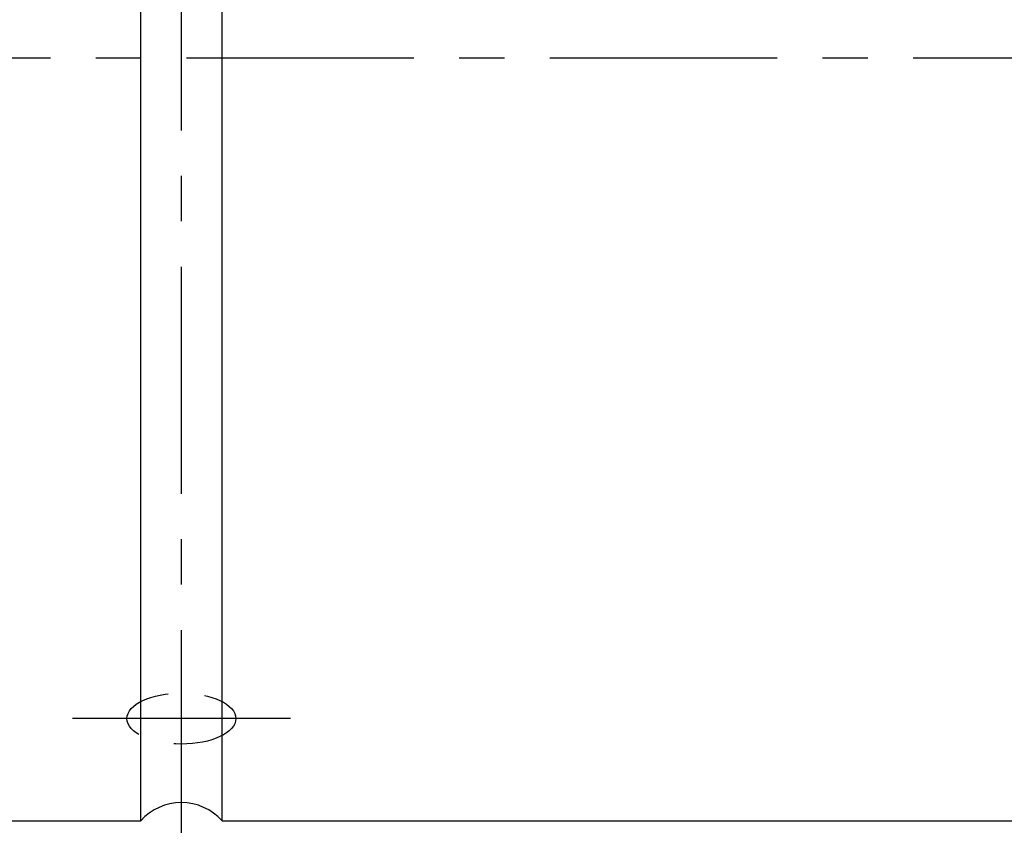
# Model space of a CAD drawing. Header units: millimetres. Extents: x -64 to 395, y -78 to 104.
# Tile 55 of 106: x 232 to 259, y -21 to 1. Entities that reach past the tile are written whole.
import ezdxf

# ---------------------------------------------------------------- set-up
doc = ezdxf.new("R2010")
doc.units = ezdxf.units.MM
doc.linetypes.add('CENTER', pattern=[2, 1.25, -0.25, 0.25, -0.25])
doc.linetypes.add('DASHED', pattern=[0.75, 0.5, -0.25])
for name, color, linetype in [('CL', 1, 'CENTER'), ('HID', 2, 'DASHED'), ('OUT', 3, 'Continuous')]:
    doc.layers.add(name, color=color, linetype=linetype)
doc.styles.add('DIM-7', font='SIMPLEX.shx', dxfattribs={"width": 0.7, "bigfont": 'chineset.shx'})
doc.dimstyles.new('CNS', dxfattribs={"dimtxt": 3.5, "dimasz": 2.5, "dimexe": 1, "dimexo": 1.5, "dimgap": 0.09, "dimtad": 0, "dimdsep": 46, "dimtxsty": 'DIM-7', "dimcen": 0.09, "dimclrd": 1, "dimclre": 1, "dimclrt": 4, "dimadec": 0, "dimazin": 0, "dimtfac": 1, "dimtix": 1, "dimtmove": 2, "dimatfit": 3, "dimfxl": 1, "dimtvp": 0.971429, "dimtolj": 1, "dimarcsym": 0})

# ---------------------------------------------------------------- blocks, each defined once
blk = doc.blocks.new('*D21')
at = {"lineweight": -2}
for p, q in [((205, -21.9), (205, -57.608)), ((276, -33.5), (276, -57.608)), ((207.5, -56.608), (273.5, -56.608))]:
    blk.add_line(p, q, dxfattribs=at)
for points in [[(207.5, -56.191), (207.5, -57.025), (205, -56.608)], [(273.5, -56.191), (273.5, -57.025), (276, -56.608)]]:
    blk.add_solid(points)
at = {"layer": 'DEFPOINTS', "color": 0}
for p in [(205, -20.4), (276, -32), (276, -56.608)]:
    blk.add_point(p, dxfattribs=at)
at = {"insert": (240.5, -53.208), "char_height": 3.5, "attachment_point": 5, "style": 'DIM-7'}
blk.add_mtext('\\A1;71', dxfattribs=at)

msp = doc.modelspace()

# ---------------------------------------------------------------- linework, layer by layer
at = {"layer": 'CL', "color": 7, "lineweight": 30, "ltscale": 5}
for p, q in [((236.5, -22), (236.5, 22)), ((239.5, -18.187), (233.5, -18.187))]:
    msp.add_line(p, q, dxfattribs=at)
at = {"layer": 'CL', "color": 0, "ltscale": 5}
msp.add_line((196.643, 0), (280, 0), dxfattribs=at)
at = {"layer": 'HID', "color": 7, "ltscale": 4}
msp.add_ellipse((236.5, -18.187), major_axis=(1.5, 0), ratio=0.469031, dxfattribs=at)
at = {"layer": 'OUT', "color": 7}
for p, q in [((235.382, -21), (235.382, 17.718)), ((237.618, -21), (237.618, 17.718)), ((215.85, -21), (235.382, -21)), ((237.618, -21), (263, -21))]:
    msp.add_line(p, q, dxfattribs=at)
msp.add_arc((236.5, -22), 1.5, 41.8103, 138.1897, dxfattribs=at)

# ---------------------------------------------------------------- dimensions: what is measured, and where the dimension line sits
dim = msp.add_linear_dim(base=(276, -56.608), p1=(205, -20.4), p2=(276, -32), dimstyle='CNS', override={"dimclrd": 256, "dimclre": 256, "dimclrt": 256})
dim.commit()
dim.dimension.update_dxf_attribs({"geometry": '*D21', "text_midpoint": (240.5, -53.208)})

doc.saveas('drawing.dxf')
